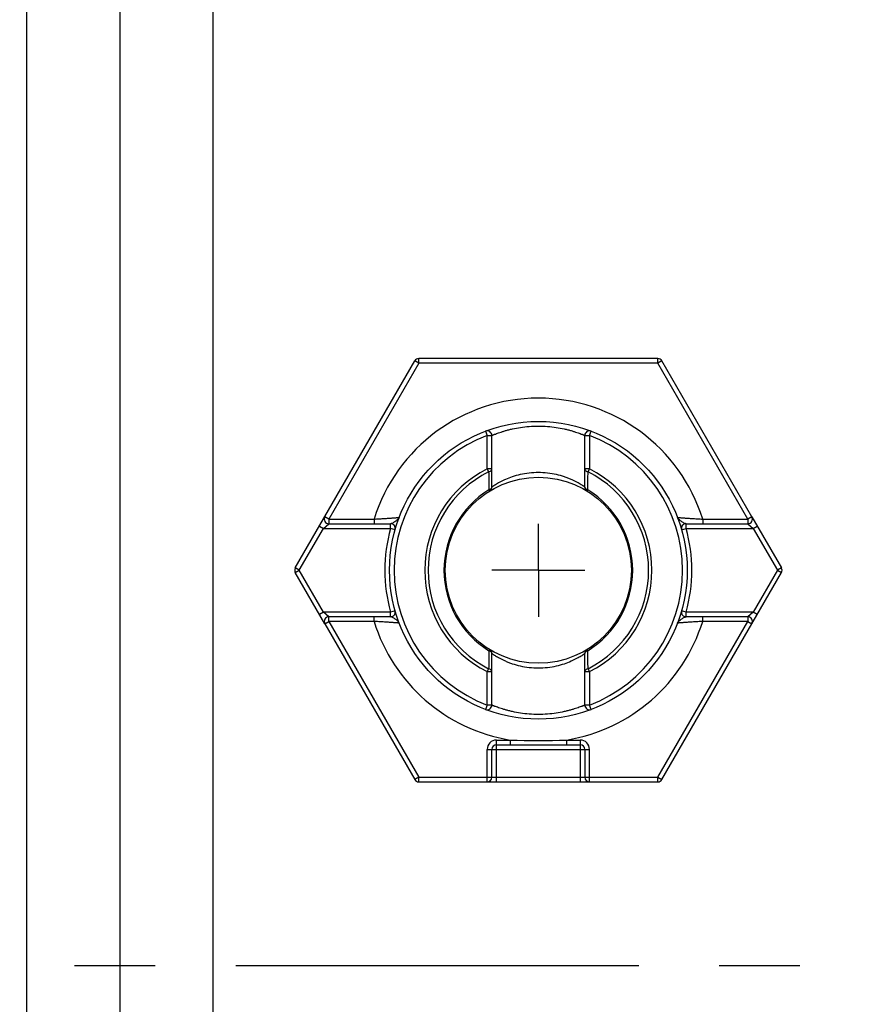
# Model space of a CAD drawing. Header units: millimetres. Extents: x 0 to 420, y 0 to 297.
# Tile 64 of 85: x 175 to 193, y 184 to 205. Entities that reach past the tile are written whole.
import ezdxf

# ---------------------------------------------------------------- set-up
doc = ezdxf.new("R2010")
doc.units = ezdxf.units.MM
doc.header["$LTSCALE"] = 23.1
doc.linetypes.add('CENTER', pattern=[0.6, 0.375, -0.075, 0.075, -0.075])
for name, color, linetype in [('0000242733_1_MITTELLINIE', 7, 'CONTINUOUS'), ('0000244543_1_MITTELLINIE', 7, 'CONTINUOUS'), ('0000284003_2_KÖRPERKANTE', 7, 'CONTINUOUS'), ('0000434254_2_KÖRPERKANTE', 7, 'CONTINUOUS')]:
    doc.layers.add(name, color=color, linetype=linetype)

msp = doc.modelspace()

# ---------------------------------------------------------------- linework, layer by layer
at = {"layer": '0000242733_1_MITTELLINIE', "color": 7, "linetype": 'CENTER'}
for q in [(185.8894, 193.8902), (184.8893, 192.8901), (185.8894, 191.89), (186.8895, 192.8901)]:
    msp.add_line((185.8894, 192.8901), q, dxfattribs=at)
at = {"layer": '0000244543_1_MITTELLINIE', "color": 7, "linetype": 'CENTER'}
msp.add_line((298.927, 184.3901), (156.8766, 184.3901), dxfattribs=at)
at = {"layer": '0000284003_2_KÖRPERKANTE', "color": 7, "linetype": 'Continuous'}
for p, q in [((176.8894, 225.8899), (176.8894, 142.8903)), ((178.8894, 225.8899), (178.8894, 142.8903))]:
    msp.add_line(p, q, dxfattribs=at)
at = {"layer": '0000284003_2_KÖRPERKANTE', "color": 9, "linetype": 'Continuous'}
msp.add_line((174.8894, 150.3597), (174.8894, 218.4205), dxfattribs=at)
at = {"layer": '0000434254_2_KÖRPERKANTE', "color": 7, "linetype": 'Continuous'}
for p, q in [((180.6644, 192.9401), (183.2336, 197.3901)), ((188.4586, 197.4401), (183.3202, 197.4401)), ((190.4793, 194.0401), (188.5452, 197.3901)), ((184.8894, 194.679), (184.8894, 195.7884)), ((186.8894, 194.679), (186.8894, 195.7884)), ((181.3861, 193.8901), (182.7145, 193.8901)), ((189.0643, 193.8901), (190.3927, 193.8901)), ((190.4801, 194.0387), (191.1144, 192.9401)), ((181.2986, 191.7415), (180.6644, 192.8401)), ((188.5452, 188.3901), (191.1144, 192.8401)), ((182.7145, 191.8901), (181.3861, 191.8901)), ((190.3927, 191.8901), (189.0643, 191.8901)), ((181.2995, 191.7401), (183.2336, 188.3901)), ((184.8894, 189.9918), (184.8894, 191.1012)), ((186.8894, 189.9918), (186.8894, 191.1012)), ((184.8894, 188.4401), (184.8894, 189.0401)), ((184.9894, 189.1401), (186.7894, 189.1401)), ((186.8894, 189.0401), (186.8894, 188.4401)), ((183.3202, 188.3401), (188.4586, 188.3401))]:
    msp.add_line(p, q, dxfattribs=at)
at = {"layer": '0000434254_2_KÖRPERKANTE', "color": 9, "linetype": 'Continuous'}
for p, q in [((183.3202, 197.3401), (181.3861, 193.9901)), ((183.3202, 197.3401), (183.2336, 197.3901)), ((183.3202, 197.3401), (183.3202, 197.4401)), ((188.4586, 197.3401), (183.3202, 197.3401)), ((188.4586, 197.3401), (188.4586, 197.4401)), ((188.5452, 197.3901), (188.4586, 197.3401)), ((190.3927, 193.9901), (188.4586, 197.3401)), ((184.7539, 195.8819), (184.7894, 195.7884)), ((184.7894, 195.0696), (184.7894, 195.7884)), ((184.7894, 195.7884), (184.8894, 195.7884)), ((186.8894, 195.7884), (186.9894, 195.7884)), ((186.9894, 195.7884), (187.0249, 195.8819)), ((186.9894, 195.7884), (186.9894, 195.0696)), ((184.7894, 195.0697), (184.8212, 195.0065)), ((184.8894, 195.0697), (184.7894, 195.0697)), ((186.9894, 195.0697), (186.8894, 195.0697)), ((186.9575, 195.0065), (186.9894, 195.0697)), ((184.8264, 194.6187), (184.8418, 194.5938)), ((186.937, 194.5938), (186.9523, 194.6187)), ((181.2706, 193.7901), (181.3861, 193.8901)), ((181.3861, 193.9901), (181.2995, 194.0401)), ((181.3861, 193.9901), (181.3861, 193.8901)), ((181.3861, 193.9901), (182.3567, 193.9901)), ((182.3567, 193.9901), (182.3567, 193.8901)), ((182.7145, 193.7901), (182.7145, 193.8901)), ((189.0643, 193.7901), (189.0643, 193.8901)), ((189.4221, 193.9901), (189.4221, 193.8901)), ((189.4221, 193.9901), (190.3927, 193.9901)), ((190.4793, 194.0401), (190.3927, 193.9901)), ((190.3927, 193.9901), (190.3927, 193.8901)), ((190.3927, 193.8901), (190.5082, 193.7901)), ((180.751, 192.8901), (181.2706, 193.7901)), ((181.184, 193.8401), (181.2706, 193.7901)), ((181.2706, 193.7901), (182.7145, 193.7901)), ((182.8107, 193.7628), (182.7145, 193.7901)), ((188.9681, 193.7628), (189.0643, 193.7901)), ((189.0643, 193.7901), (190.5082, 193.7901)), ((190.5082, 193.7901), (190.5948, 193.8401)), ((190.5082, 193.7901), (191.0278, 192.8901)), ((180.751, 192.8901), (180.6644, 192.9401)), ((180.6644, 192.8401), (180.751, 192.8901)), ((181.2706, 191.9901), (180.751, 192.8901)), ((191.0278, 192.8901), (190.5082, 191.9901)), ((191.1144, 192.9401), (191.0278, 192.8901)), ((191.0278, 192.8901), (191.1144, 192.8401)), ((181.2706, 191.9901), (181.184, 191.9401)), ((181.3861, 191.8901), (181.2706, 191.9901)), ((182.7145, 191.9901), (181.2706, 191.9901)), ((182.8107, 192.0174), (182.7145, 191.9901)), ((182.7145, 191.8901), (182.7145, 191.9901)), ((189.0643, 191.9901), (188.9681, 192.0174)), ((189.0643, 191.8901), (189.0643, 191.9901)), ((190.5082, 191.9901), (189.0644, 191.9901)), ((190.5082, 191.9901), (190.3927, 191.8901)), ((190.5948, 191.9401), (190.5082, 191.9901)), ((181.2995, 191.7401), (181.3861, 191.7901)), ((181.3861, 191.7901), (181.3861, 191.8901)), ((181.3861, 191.7901), (183.3202, 188.4401)), ((182.3567, 191.7901), (181.3861, 191.7901)), ((182.3567, 191.7901), (182.3567, 191.8901)), ((188.4586, 188.4401), (190.3927, 191.7901)), ((189.4221, 191.7901), (189.4221, 191.8901)), ((190.3927, 191.7901), (189.4221, 191.7901)), ((190.3927, 191.8901), (190.3927, 191.7901)), ((190.3927, 191.7901), (190.4793, 191.7401)), ((184.8418, 191.1864), (184.8264, 191.1615)), ((186.9523, 191.1615), (186.937, 191.1864)), ((184.8212, 190.7737), (184.7894, 190.7105)), ((184.7894, 189.9918), (184.7894, 190.7106)), ((184.7894, 190.7105), (184.8894, 190.7105)), ((186.8894, 190.7105), (186.9894, 190.7105)), ((186.9894, 190.7105), (186.9575, 190.7737)), ((186.9894, 190.7106), (186.9894, 189.9918)), ((184.7894, 189.9918), (184.7539, 189.8983)), ((184.8894, 189.9918), (184.7894, 189.9918)), ((186.9894, 189.9918), (186.8894, 189.9918)), ((187.0249, 189.8983), (186.9894, 189.9918)), ((184.9894, 188.3401), (184.9894, 189.2401)), ((184.9894, 189.2401), (185.2832, 189.2401)), ((185.2832, 189.2401), (185.2832, 189.1401)), ((186.4956, 189.2401), (186.4956, 189.1401)), ((186.4956, 189.2401), (186.7894, 189.2401)), ((186.7894, 189.2401), (186.7894, 188.3401)), ((184.7894, 188.3401), (184.7894, 189.0401)), ((184.7894, 189.0401), (186.9894, 189.0401)), ((186.9894, 188.3401), (186.9894, 189.0401)), ((183.3202, 188.4401), (183.2336, 188.3901)), ((183.3202, 188.3401), (183.3202, 188.4401)), ((183.3202, 188.4401), (188.4586, 188.4401)), ((188.4586, 188.3401), (188.4586, 188.4401)), ((188.4586, 188.4401), (188.5452, 188.3901))]:
    msp.add_line(p, q, dxfattribs=at)
at = {"layer": '0000434254_2_KÖRPERKANTE', "color": 7, "linetype": 'Continuous'}
for radius in [3.2, 2]:
    msp.add_circle((185.8894, 192.8901), radius, dxfattribs=at)
for centre, start, end in [((183.3202, 197.3401), 90, 150), ((188.4586, 197.3401), 30, 90), ((184.7894, 195.7884), 0, 110.78356), ((186.9894, 195.7884), 69.21644, 180), ((184.7894, 194.679), 301.58814, 360), ((186.9894, 194.679), 180, 238.41186), ((181.3861, 193.9901), 150, 270), ((182.7145, 193.7901), 344.17307, 90.00007), ((189.0643, 193.7901), 89.99999, 195.82681), ((190.3927, 193.9901), 270, 30), ((180.751, 192.8901), 150, 210), ((191.0278, 192.8901), 330, 30), ((182.7145, 191.9901), 270, 15.82662), ((189.0643, 191.9901), 164.17338, 269.99987), ((181.3861, 191.7901), 90, 210), ((190.3927, 191.7901), 330, 90), ((184.7894, 191.1012), 0, 58.41186), ((186.9894, 191.1012), 121.58814, 180), ((184.7894, 189.9918), 249.21644, 360), ((186.9894, 189.9918), 180, 290.78356), ((184.9894, 189.0401), 90, 180), ((186.7894, 189.0401), 0, 90), ((183.3202, 188.4401), 210, 270), ((184.7894, 188.4401), 270, 360), ((186.9894, 188.4401), 180, 270), ((188.4586, 188.4401), 270, 330)]:
    msp.add_arc(centre, 0.1, start, end, dxfattribs=at)
at = {"layer": '0000434254_2_KÖRPERKANTE', "color": 9, "linetype": 'Continuous'}
for centre, radius, start, end in [((185.8894, 192.8901), 3.7, 17.29534, 162.70466), ((185.8894, 192.8901), 3.1, 110.78361, 249.21643), ((185.8894, 192.8901), 3.1, 290.78357, 69.21639), ((185.8894, 192.8901), 2.4414, 116.78011, 243.21978), ((185.8894, 192.8901), 2.3707, 116.77696, 243.21908), ((354.6491, 196.9702), 169.8391, 180.662447, 180.793345), ((76.7304, 196.2819), 110.2345, 359.135516, 359.337114), ((185.8894, 192.8901), 2.3707, 296.77933, 63.22077), ((185.8894, 192.8901), 2.4414, 296.78011, 63.21977), ((185.8894, 192.8901), 2.0293, 121.5942, 238.41404), ((185.8894, 192.8901), 2.0293, 301.58789, 58.41178), ((185.8894, 192.8901), 3.3, 164.17338, 195.82662), ((185.8894, 192.8901), 3.3, 344.17403, 15.82646), ((185.8894, 192.8901), 3.7, 197.29534, 260.56999), ((185.8894, 192.8901), 3.7, 279.43001, 342.70466), ((307.4119, 189.2965), 122.5996, 179.128414, 179.309646), ((75.9321, 189.4838), 111.033, 0.665601, 0.865746), ((184.9894, 189.0401), 0.2, 90, 180), ((185.8894, 211.2861), 22.0543, 268.42488, 271.57512), ((186.7894, 189.0401), 0.2, 0, 90)]:
    msp.add_arc(centre, radius, start, end, dxfattribs=at)
for points, knots in [([(184.8894, 195.7884), (184.8895, 195.7884), (184.8899, 195.7886), (184.8908, 195.789), (184.8924, 195.7896), (184.8945, 195.7905), (184.8973, 195.7916), (184.9021, 195.7937), (184.9097, 195.7968), (184.9206, 195.8012), (184.9339, 195.8065), (184.9494, 195.8126), (184.9745, 195.8223), (185.0111, 195.8359), (185.0612, 195.8534), (185.1191, 195.8723), (185.1842, 195.8918), (185.256, 195.9112), (185.363, 195.9367), (185.5088, 195.9639), (185.6949, 195.9851), (185.8894, 195.9926), (186.0838, 195.9851), (186.2699, 195.9639), (186.4158, 195.9367), (186.5228, 195.9112), (186.5946, 195.8918), (186.6597, 195.8723), (186.7176, 195.8534), (186.7677, 195.8359), (186.8043, 195.8223), (186.8294, 195.8126), (186.8449, 195.8065), (186.8581, 195.8012), (186.869, 195.7968), (186.8766, 195.7937), (186.8815, 195.7916), (186.8843, 195.7905), (186.8864, 195.7896), (186.888, 195.789), (186.8888, 195.7886), (186.8893, 195.7884), (186.8894, 195.7884)], [0, 0, 0, 0, 0.0001626, 0.0006493, 0.0014593, 0.0025913, 0.0040443, 0.0058169, 0.0103095, 0.0160449, 0.0229972, 0.0311324, 0.0404153, 0.0622699, 0.0882369, 0.1179829, 0.1511758, 0.1874886, 0.226597, 0.3118533, 0.4040835, 0.4999895, 0.5958956, 0.688133, 0.7733985, 0.8125106, 0.8488258, 0.8820193, 0.9117646, 0.9377307, 0.9595844, 0.9688671, 0.9770023, 0.9839545, 0.98969, 0.9941828, 0.9959555, 0.9974086, 0.9985406, 0.9993506, 0.9998374, 1, 1, 1, 1]), ([(184.8212, 195.0065), (184.8307, 195.0087), (184.8484, 195.0146), (184.8707, 195.0291), (184.8857, 195.0478), (184.8894, 195.0627), (184.8894, 195.0697)], [0, 0, 0, 0, 0.2926364, 0.5567684, 0.7892844, 1, 1, 1, 1]), ([(186.8894, 194.679), (186.8893, 194.6791), (186.8888, 194.6793), (186.8879, 194.68), (186.8863, 194.681), (186.883, 194.6833), (186.8773, 194.6871), (186.8686, 194.6928), (186.8575, 194.7001), (186.8441, 194.7087), (186.8284, 194.7185), (186.8034, 194.7339), (186.7669, 194.7554), (186.7172, 194.7828), (186.66, 194.8119), (186.5958, 194.8416), (186.5249, 194.871), (186.4193, 194.9093), (186.274, 194.9504), (186.0865, 194.9826), (185.8894, 194.9939), (185.6923, 194.9826), (185.5048, 194.9504), (185.3349, 194.9024), (185.2079, 194.8531), (185.1188, 194.8119), (185.0616, 194.7828), (185.0119, 194.7554), (184.9701, 194.7308), (184.9406, 194.7125), (184.9213, 194.7001), (184.9102, 194.6929), (184.9015, 194.6871), (184.8952, 194.683), (184.8915, 194.6803), (184.8898, 194.6793), (184.8894, 194.679)], [0, 0, 0, 0, 0.0001796, 0.0007172, 0.0016112, 0.00286, 0.0064074, 0.0113247, 0.0175666, 0.02508, 0.0338063, 0.0436843, 0.066648, 0.0934966, 0.1238049, 0.1572066, 0.1933858, 0.2320606, 0.3157979, 0.406098, 0.4999999, 0.5939014, 0.6842098, 0.7679517, 0.8427853, 0.8761855, 0.9064941, 0.9333441, 0.9563092, 0.9749147, 0.9824289, 0.9886719, 0.9935901, 0.9971388, 0.999282, 1, 1, 1, 1]), ([(186.8894, 195.0697), (186.8894, 195.0627), (186.8931, 195.0478), (186.9081, 195.0291), (186.9304, 195.0146), (186.948, 195.0086), (186.9575, 195.0065)], [0, 0, 0, 0, 0.2106819, 0.4432491, 0.7073431, 1, 1, 1, 1]), ([(184.8894, 194.679), (184.8894, 194.6724), (184.886, 194.6586), (184.8722, 194.641), (184.8517, 194.6271), (184.8353, 194.6209), (184.8264, 194.6187)], [0, 0, 0, 0, 0.2098923, 0.4415673, 0.7056122, 1, 1, 1, 1]), ([(186.9523, 194.6187), (186.9435, 194.621), (186.9271, 194.627), (186.9065, 194.641), (186.8928, 194.6586), (186.8894, 194.6724), (186.8894, 194.679)], [0, 0, 0, 0, 0.2943573, 0.5584484, 0.7901905, 1, 1, 1, 1]), ([(182.3567, 193.9901), (182.3905, 193.992), (182.4571, 193.9958), (182.5544, 194.0017), (182.6319, 194.0067), (182.69, 194.0106), (182.7295, 194.0133), (182.7659, 194.0158), (182.7985, 194.0182), (182.8271, 194.0203), (182.8482, 194.0218), (182.8627, 194.0229), (182.8717, 194.0236), (182.8794, 194.0242), (182.8857, 194.0247), (182.8907, 194.025), (182.894, 194.0253), (182.8959, 194.0254), (182.8968, 194.0256), (182.8974, 194.0255), (182.8976, 194.0256)], [0, 0, 0, 0, 0.1875883, 0.3692106, 0.5390329, 0.6176671, 0.6911032, 0.7585586, 0.8192397, 0.872354, 0.9171288, 0.9361604, 0.9528422, 0.9670984, 0.9788615, 0.9880732, 0.9946877, 0.9970094, 0.9986697, 1, 1, 1, 1]), ([(182.8368, 193.9557), (182.8272, 193.9483), (182.8072, 193.9338), (182.776, 193.9143), (182.7495, 193.9001), (182.7289, 193.8922), (182.7191, 193.8901), (182.7145, 193.8901)], [0, 0, 0, 0, 0.259364, 0.5288401, 0.7871956, 0.902048, 1, 1, 1, 1]), ([(182.8976, 194.0256), (182.8928, 194.013), (182.8743, 193.987), (182.8507, 193.9666), (182.8368, 193.9557)], [0, 0, 0, 0, 0.4334467, 1, 1, 1, 1]), ([(188.8812, 194.0256), (188.8809, 194.0257), (188.8822, 194.0255), (188.8828, 194.0255), (188.8849, 194.0253), (188.888, 194.0251), (188.8931, 194.0247), (188.8994, 194.0242), (188.9071, 194.0236), (188.9161, 194.0229), (188.9307, 194.0218), (188.9517, 194.0203), (188.9803, 194.0182), (189.013, 194.0158), (189.0493, 194.0133), (189.0889, 194.0106), (189.1469, 194.0067), (189.2245, 194.0017), (189.3217, 193.9958), (189.3883, 193.992), (189.4221, 193.9901)], [0, 0, 0, 0, 0.001334, 0.0029981, 0.0053233, 0.0119467, 0.0211741, 0.0329533, 0.0472275, 0.0639291, 0.0829794, 0.1277887, 0.1809275, 0.2416207, 0.3090766, 0.3825028, 0.4611197, 0.6308929, 0.8124655, 1, 1, 1, 1]), ([(188.942, 193.9557), (188.9281, 193.9666), (188.9045, 193.987), (188.8859, 194.013), (188.8812, 194.0256)], [0, 0, 0, 0, 0.5664866, 1, 1, 1, 1]), ([(189.0643, 193.8901), (189.0597, 193.8901), (189.0498, 193.8922), (189.0293, 193.9001), (189.0027, 193.9143), (188.9716, 193.9338), (188.9515, 193.9483), (188.942, 193.9557)], [0, 0, 0, 0, 0.097942, 0.2127999, 0.471159, 0.7406389, 1, 1, 1, 1]), ([(182.8976, 191.7546), (182.8977, 191.7546), (182.8972, 191.7547), (182.8969, 191.7546), (182.8958, 191.7548), (182.8946, 191.7548), (182.893, 191.755), (182.8902, 191.7552), (182.8857, 191.7555), (182.8794, 191.756), (182.8717, 191.7566), (182.8626, 191.7573), (182.8481, 191.7584), (182.827, 191.7599), (182.7984, 191.762), (182.7658, 191.7644), (182.7294, 191.7669), (182.6899, 191.7696), (182.6318, 191.7735), (182.5543, 191.7785), (182.4571, 191.7844), (182.3905, 191.7882), (182.3567, 191.7901)], [0, 0, 0, 0, 0.000334, 0.0013343, 0.0029983, 0.0053235, 0.0083071, 0.0119466, 0.0211741, 0.0329532, 0.0472275, 0.0639291, 0.0829794, 0.1277887, 0.1809275, 0.2416207, 0.3090766, 0.3825028, 0.4611197, 0.6308929, 0.8124655, 1, 1, 1, 1]), ([(182.8976, 191.7546), (182.8923, 191.7687), (182.8771, 191.7888), (182.8517, 191.8128), (182.8271, 191.8323), (182.7996, 191.8513), (182.7708, 191.8689), (182.7464, 191.8815), (182.7276, 191.8884), (182.7187, 191.8901), (182.7145, 191.8901)], [0, 0, 0, 0, 0.1930091, 0.314131, 0.4495967, 0.5950394, 0.7434842, 0.8840815, 0.9464207, 1, 1, 1, 1]), ([(188.8812, 191.7546), (188.8859, 191.7672), (188.9045, 191.7932), (188.9281, 191.8136), (188.942, 191.8245)], [0, 0, 0, 0, 0.4334453, 1, 1, 1, 1]), ([(189.4221, 191.7901), (189.3882, 191.7882), (189.3216, 191.7844), (189.2244, 191.7785), (189.1468, 191.7735), (189.0888, 191.7696), (189.0492, 191.7669), (189.0129, 191.7644), (188.9802, 191.762), (188.9517, 191.7599), (188.9306, 191.7584), (188.9161, 191.7573), (188.9071, 191.7566), (188.8994, 191.756), (188.893, 191.7555), (188.8881, 191.7552), (188.8848, 191.7549), (188.8829, 191.7548), (188.8819, 191.7546), (188.8814, 191.7547), (188.8812, 191.7546)], [0, 0, 0, 0, 0.1875909, 0.3692188, 0.5390459, 0.61768, 0.6911144, 0.7585677, 0.819247, 0.8723599, 0.9171332, 0.936164, 0.9528448, 0.9671002, 0.9788625, 0.9880738, 0.9946879, 0.9970095, 0.9986698, 1, 1, 1, 1]), ([(188.942, 191.8245), (188.9515, 191.8319), (188.9716, 191.8464), (189.0027, 191.8659), (189.0293, 191.8801), (189.0498, 191.888), (189.0597, 191.8901), (189.0643, 191.8901)], [0, 0, 0, 0, 0.2593565, 0.5288275, 0.7871732, 0.9020365, 1, 1, 1, 1]), ([(184.8264, 191.1615), (184.8353, 191.1592), (184.8517, 191.1532), (184.8722, 191.1392), (184.886, 191.1216), (184.8894, 191.1078), (184.8894, 191.1012)], [0, 0, 0, 0, 0.2943582, 0.5584498, 0.7901917, 1, 1, 1, 1]), ([(186.8894, 191.1012), (186.8894, 191.1078), (186.8928, 191.1216), (186.9065, 191.1392), (186.9271, 191.1531), (186.9435, 191.1593), (186.9523, 191.1615)], [0, 0, 0, 0, 0.2098922, 0.4415672, 0.7056121, 1, 1, 1, 1]), ([(184.8894, 191.1012), (184.8895, 191.1012), (184.8899, 191.1009), (184.8908, 191.1002), (184.8924, 191.0992), (184.8958, 191.0969), (184.9015, 191.0931), (184.9102, 191.0874), (184.9213, 191.0801), (184.9347, 191.0715), (184.9503, 191.0617), (184.9754, 191.0463), (185.0119, 191.0248), (185.0616, 190.9974), (185.1188, 190.9683), (185.183, 190.9386), (185.2539, 190.9092), (185.3595, 190.8709), (185.5048, 190.8298), (185.6922, 190.7976), (185.8894, 190.7863), (186.0865, 190.7976), (186.274, 190.8298), (186.4439, 190.8778), (186.5709, 190.9271), (186.66, 190.9683), (186.7172, 190.9974), (186.7669, 191.0248), (186.8087, 191.0494), (186.8382, 191.0677), (186.8575, 191.0801), (186.8686, 191.0874), (186.8773, 191.0931), (186.8836, 191.0972), (186.8872, 191.0999), (186.889, 191.1009), (186.8894, 191.1012)], [0, 0, 0, 0, 0.0001796, 0.0007172, 0.0016113, 0.00286, 0.0064075, 0.0113249, 0.0175667, 0.0250802, 0.0338065, 0.0436845, 0.0666483, 0.093497, 0.1238052, 0.1572069, 0.193386, 0.2320609, 0.3157987, 0.4060993, 0.5000012, 0.5939027, 0.6842106, 0.7679522, 0.842786, 0.8761863, 0.9064948, 0.9333447, 0.9563097, 0.9749151, 0.9824292, 0.9886721, 0.9935902, 0.9971389, 0.999282, 1, 1, 1, 1]), ([(184.8894, 190.7105), (184.8894, 190.7175), (184.8857, 190.7324), (184.8707, 190.7511), (184.8484, 190.7656), (184.8307, 190.7716), (184.8212, 190.7737)], [0, 0, 0, 0, 0.2106828, 0.4432501, 0.7073437, 1, 1, 1, 1]), ([(186.9575, 190.7737), (186.948, 190.7715), (186.9303, 190.7656), (186.9081, 190.7511), (186.8931, 190.7324), (186.8894, 190.7175), (186.8894, 190.7105)], [0, 0, 0, 0, 0.2926365, 0.5567686, 0.7892845, 1, 1, 1, 1]), ([(186.8894, 189.9918), (186.8893, 189.9918), (186.8888, 189.9917), (186.888, 189.9912), (186.8864, 189.9906), (186.8843, 189.9897), (186.8815, 189.9886), (186.8766, 189.9865), (186.869, 189.9834), (186.8581, 189.979), (186.8449, 189.9737), (186.8294, 189.9676), (186.8043, 189.9579), (186.7677, 189.9443), (186.7176, 189.9268), (186.6598, 189.9079), (186.5947, 189.8884), (186.5229, 189.8691), (186.4159, 189.8436), (186.27, 189.8163), (186.0839, 189.7951), (185.8894, 189.7876), (185.6949, 189.7951), (185.5087, 189.8163), (185.3628, 189.8436), (185.2558, 189.8691), (185.1841, 189.8884), (185.119, 189.9079), (185.0612, 189.9268), (185.0111, 189.9443), (184.9744, 189.9579), (184.9494, 189.9676), (184.9339, 189.9737), (184.9206, 189.979), (184.9097, 189.9834), (184.9021, 189.9865), (184.8973, 189.9886), (184.8945, 189.9897), (184.8924, 189.9906), (184.8908, 189.9912), (184.8899, 189.9917), (184.8895, 189.9918), (184.8894, 189.9918)], [0, 0, 0, 0, 0.0001625, 0.0006492, 0.0014589, 0.0025906, 0.0040431, 0.0058152, 0.0103065, 0.0160402, 0.0229901, 0.0311229, 0.0404028, 0.0622508, 0.08821, 0.1179475, 0.1511322, 0.1874388, 0.2265439, 0.3118056, 0.4040619, 0.5000007, 0.5959402, 0.688198, 0.7734604, 0.8125655, 0.8488715, 0.8820556, 0.9117923, 0.9377506, 0.9595978, 0.9688775, 0.9770102, 0.9839601, 0.9896937, 0.9941849, 0.995957, 0.9974095, 0.9985412, 0.9993508, 0.9998375, 1, 1, 1, 1])]:
    msp.add_open_spline(points, degree=3, knots=knots, dxfattribs=at)

doc.saveas('drawing.dxf')
